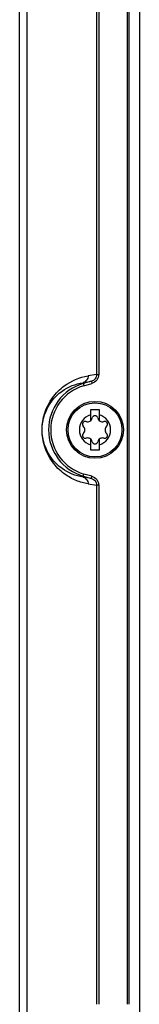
# Model space of a CAD drawing. Header units: inches. Extents: x 0 to 82.7, y 0 to 58.5.
# Tile 13 of 91: x 18.535 to 19.199, y 22.785 to 28.231. Entities that reach past the tile are written whole.
import ezdxf

# ---------------------------------------------------------------- set-up
doc = ezdxf.new("R2010")
doc.units = ezdxf.units.IN
doc.header["$LTSCALE"] = 4.547244
doc.header["$MEASUREMENT"] = 0
doc.layers.get('0').update_dxf_attribs({"linetype": 'CONTINUOUS'})

msp = doc.modelspace()

# ---------------------------------------------------------------- linework, layer by layer
at = {"color": 7, "linetype": 'CONTINUOUS'}
for p, q in [((19.1307, 34.5522), (19.1307, 22.7847)), ((19.1424, 22.7847), (19.1424, 34.5522)), ((19.1992, 34.5769), (19.1992, 22.589)), ((18.5353, 19.8322), (18.5353, 34.2837)), ((18.5743, 34.2444), (18.5743, 19.8715)), ((18.9621, 33.7583), (18.9621, 26.2689)), ((18.9738, 33.7583), (18.9738, 26.2689)), ((18.9621, 26.2689), (18.9149, 26.2612)), ((18.9621, 26.2689), (18.9738, 26.2689)), ((18.8868, 26.2233), (18.933, 26.2309)), ((18.8868, 26.2233), (18.8915, 26.2067)), ((18.933, 26.2309), (18.8883, 26.2181)), ((18.8915, 26.2067), (18.9363, 26.2195)), ((18.933, 26.2309), (18.9363, 26.2195)), ((18.9777, 26.0727), (18.9285, 26.0727)), ((18.9285, 26.0727), (18.9285, 26.0134)), ((18.9777, 26.0134), (18.9777, 26.0727)), ((18.9285, 25.9115), (18.9285, 25.8522)), ((18.9777, 25.8522), (18.9777, 25.9115)), ((18.9285, 25.8522), (18.9777, 25.8522)), ((18.8868, 25.7016), (18.8915, 25.7181)), ((18.9363, 25.7053), (18.8915, 25.7181)), ((18.933, 25.694), (18.8868, 25.7016)), ((18.8883, 25.7068), (18.933, 25.694)), ((18.9149, 25.6637), (18.9621, 25.656)), ((18.933, 25.694), (18.9363, 25.7053)), ((18.9738, 25.656), (18.9621, 25.656)), ((18.9621, 25.656), (18.9621, 22.7847)), ((18.9738, 25.656), (18.9738, 22.7847))]:
    msp.add_line(p, q, dxfattribs=at)
for radius in [0.1575, 0.1496]:
    msp.add_circle((18.9531, 25.9624), radius, dxfattribs=at)
for centre, radius, start, end in [((18.9616, 25.9624), 0.266, 106, 254), ((18.9616, 25.9624), 0.2541, 106, 254), ((18.9531, 25.9624), 0.0866, 106.5045, 253.4955), ((18.9531, 26.0246), 0.0156, 13.6336, 166.3664), ((18.9531, 25.9624), 0.0866, 286.5045, 73.4955), ((18.8993, 25.9935), 0.0156, 73.6336, 226.3664), ((18.8696, 25.9624), 0.0274, 313.6336, 46.3664), ((18.9114, 26.0348), 0.0274, 253.6336, 346.3664), ((18.9949, 26.0348), 0.0274, 193.6336, 286.3664), ((19.007, 25.9935), 0.0156, 313.6336, 106.3664), ((19.0367, 25.9624), 0.0274, 133.6336, 226.3664), ((18.8993, 25.9313), 0.0156, 133.6336, 286.3664), ((19.007, 25.9313), 0.0156, 253.6336, 46.3664), ((18.9114, 25.8901), 0.0274, 13.6336, 106.3664), ((18.9531, 25.9002), 0.0156, 193.6336, 346.3664), ((18.9949, 25.8901), 0.0274, 73.6336, 166.3664)]:
    msp.add_arc(centre, radius, start, end, dxfattribs=at)
for points, knots in [([(18.9149, 25.6637), (18.8924, 25.6677), (18.8456, 25.6804), (18.7762, 25.7196), (18.6913, 25.8042), (18.6386, 25.9625), (18.6915, 26.1206), (18.792, 26.2216), (18.8679, 26.253), (18.9149, 26.2612)], [0, 0, 0, 0, 0.081057, 0.17025, 0.279679, 0.500574, 0.7215, 0.830929, 1, 1, 1, 1]), ([(18.9149, 26.2612), (18.9149, 26.2528), (18.9095, 26.2358), (18.8947, 26.2256), (18.8868, 26.2233)], [0, 0, 0, 0, 0.501583, 1, 1, 1, 1]), ([(18.9621, 26.2689), (18.9621, 26.2605), (18.9562, 26.2432), (18.9411, 26.2332), (18.933, 26.2309)], [0, 0, 0, 0, 0.499855, 1, 1, 1, 1]), ([(18.9738, 26.2689), (18.9737, 26.258), (18.9664, 26.2355), (18.9467, 26.2227), (18.9363, 26.2195)], [0, 0, 0, 0, 0.49987, 1, 1, 1, 1]), ([(18.8868, 25.7016), (18.8456, 25.7076), (18.779, 25.7345), (18.689, 25.8218), (18.6407, 25.9625), (18.689, 26.1031), (18.779, 26.1904), (18.8456, 26.2173), (18.8868, 26.2233)], [0, 0, 0, 0, 0.167571, 0.276295, 0.500057, 0.723706, 0.832429, 1, 1, 1, 1]), ([(18.8868, 25.7016), (18.8947, 25.6993), (18.9095, 25.6891), (18.9149, 25.672), (18.9149, 25.6637)], [0, 0, 0, 0, 0.49823, 1, 1, 1, 1]), ([(18.933, 25.694), (18.9411, 25.6917), (18.9562, 25.6816), (18.9621, 25.6644), (18.9621, 25.656)], [0, 0, 0, 0, 0.500126, 1, 1, 1, 1]), ([(18.9363, 25.7053), (18.9467, 25.7022), (18.9664, 25.6893), (18.9737, 25.6669), (18.9738, 25.656)], [0, 0, 0, 0, 0.500131, 1, 1, 1, 1])]:
    msp.add_open_spline(points, degree=3, knots=knots, dxfattribs=at)

doc.saveas('drawing.dxf')
